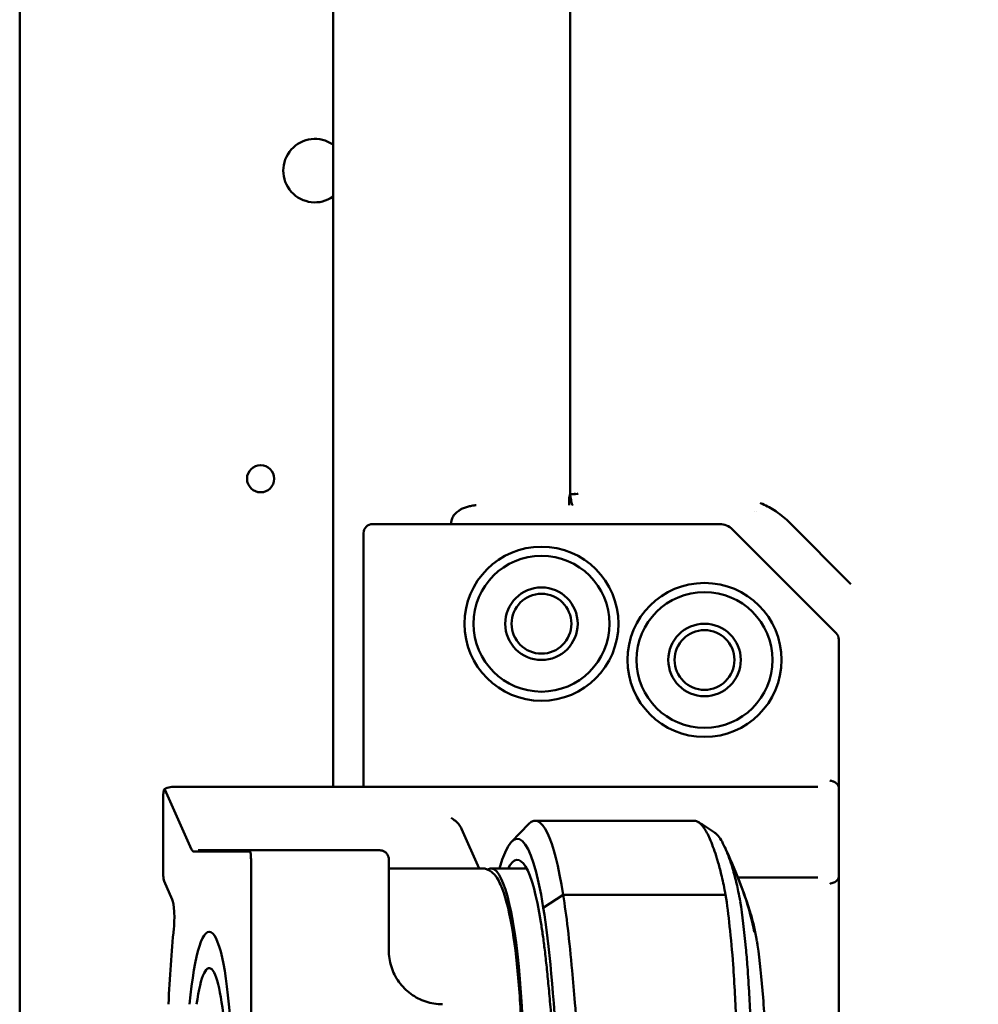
# Model space of a CAD drawing. Header units: millimetres. Extents: x 0 to 14369, y -869 to 2970.
# Tile 106 of 256: x 884 to 937, y 1891 to 1945. Entities that reach past the tile are written whole.
import ezdxf

# ---------------------------------------------------------------- set-up
doc = ezdxf.new("R2010")
doc.units = ezdxf.units.MM
doc.header["$LTSCALE"] = 10
doc.layers.add('Sichtbar (ISO)', color=7, linetype='Continuous', lineweight=50)

msp = doc.modelspace()

# ---------------------------------------------------------------- linework, layer by layer
at = {"layer": 'Sichtbar (ISO)'}
for p, q in [((883.855, 1635.364), (883.855, 2137.664)), ((901.155, 2125.018), (901.155, 1902.514)), ((914.232, 1979.365), (914.232, 1918.662)), ((924.403, 1917.729), (924.403, 1917.729)), ((924.514, 1917.685), (924.514, 1917.685)), ((922.493, 1917.014), (903.336, 1917.014)), ((926.343, 1917.098), (929.739, 1913.702)), ((902.836, 1903.514), (902.836, 1916.514)), ((928.922, 1910.999), (923.2, 1916.721)), ((929.069, 1910.645), (929.069, 1903.514)), ((902.836, 1903.514), (902.836, 1902.514)), ((929.069, 1902.396), (929.069, 1903.514)), ((893.345, 1899.063), (891.871, 1902.36)), ((891.998, 1902.451), (891.912, 1902.416)), ((892.328, 1902.514), (926.713, 1902.514)), ((927.914, 1902.514), (926.713, 1902.514)), ((929.069, 1902.396), (929.069, 1897.632)), ((891.778, 1901.983), (891.778, 1897.745)), ((911.003, 1899.483), (911.966, 1900.47)), ((921.08, 1900.646), (912.311, 1900.646)), ((908.247, 1900.189), (909.219, 1898.014)), ((896.57, 1898.947), (893.452, 1898.947)), ((893.699, 1899.014), (896.814, 1899.014)), ((896.814, 1899.014), (903.728, 1899.014)), ((896.814, 1899.014), (896.814, 1899.014)), ((896.625, 1874.617), (896.625, 1898.41)), ((904.225, 1898.514), (904.225, 1893.514)), ((904.225, 1898.014), (909.381, 1898.014)), ((909.875, 1898.014), (911.836, 1898.014)), ((892.28, 1896.291), (891.827, 1897.305)), ((923.498, 1897.514), (927.914, 1897.514)), ((929.069, 1896.514), (929.069, 1897.632)), ((913.852, 1896.556), (912.755, 1895.842)), ((929.069, 1896.514), (929.069, 1876.514))]:
    msp.add_line(p, q, dxfattribs=at)
for centre, radius in [((897.155, 1919.514), 0.75), ((912.655, 1911.514), 4.25), ((912.655, 1911.514), 3.75), ((912.655, 1911.514), 2), ((921.655, 1909.514), 4.25), ((912.655, 1911.514), 1.65), ((921.655, 1909.514), 3.75), ((921.655, 1909.514), 2), ((921.655, 1909.514), 1.65)]:
    msp.add_circle(centre, radius, dxfattribs=at)
for centre, radius, start, end in [((900.155, 1936.514), 1.75, 55.1501, 304.8499), ((900.155, 1936.514), 1.75, 55.1501, 304.8499), ((903.336, 1916.514), 0.5, 90, 180), ((922.493, 1916.014), 1, 45, 90), ((928.569, 1910.645), 0.5, 0, 45), ((892.096, 1901.952), 0.5, 111.6079, 120.4132)]:
    msp.add_arc(centre, radius, start, end, dxfattribs=at)
for centre, major_axis, ratio, start_param, end_param in [((914.174, 1918.706), (0.507, -0.002), 0.112018, 4.823578, 6.230806), ((891.886, 1901.868), (0.024, -0.527), 0.199423, 4.335943, 4.484219), ((891.834, 1901.986), (0, 0.353), 0.156434, 1.101439, 1.366805), ((891.886, 1901.868), (0.024, -0.527), 0.199423, 3.453892, 4.148694), ((891.849, 1901.952), (0, 0.433), 0.156434, 5.94651, 6.5577), ((892.327, 1901.536), (-0.002, -0.978), 0.367455, 3.142327, 3.142341), ((912.311, 1886.731), (0, 13.915), 0.156434, 5.496325, 6.44224), ((911.323, 1886.731), (0, 12.915), 0.156434, 5.495498, 6.791343), ((893.452, 1901.014), (0, -2.067), 0.156434, 5.94651, 6.283185), ((896.841, 1898.58), (0.434, -0.171), 0.917546, 1.976039, 1.976339), ((896.814, 1898.714), (0, 0.3), 0.156434, 6.283138, 6.283182), ((903.728, 1898.714), (0, 0.3), 0.156161, 0.000014, 0.000082), ((903.78, 1898.707), (0.076, 0.29), 0.101193, 0.000002, 0.000826), ((911.323, 1886.731), (0, 11.75), 0.156434, 5.497787, 6.566126), ((896.515, 1898.764), (0.056, -0.707), 0.134637, 1.036471, 1.598822), ((909.875, 1886.514), (0, 11.5), 0.156434, 3.037175, 6.387603), ((891.886, 1897.631), (-0.024, 0.527), 0.199423, 1.342627, 1.889153), ((891.849, 1897.714), (0, -0.433), 0.156434, 5.335321, 5.94651), ((892.225, 1895.283), (0, 1.067), 0.156434, 4.132299, 5.94651), ((894.318, 1886.514), (0, 14.933), 0.156434, 0.990706, 1.299622), ((894.318, 1886.514), (0, 8), 0.156434, 4.932922, 7.330383), ((894.318, 1886.514), (0, 8), 0.156434, 4.932922, 7.330383), ((923.616, 1893.833), (-0.932, -0.173), 0.738591, 3.127369, 3.127866), ((923.596, 1893.624), (0.988, 0.152), 0.697231, 6.283111, 6.283168), ((894.318, 1886.514), (0, 6), 0.156434, 5.00621, 7.124254)]:
    msp.add_ellipse(centre, major_axis=major_axis, ratio=ratio, start_param=start_param, end_param=end_param, dxfattribs=at)
for points, knots in [([(914.18, 1918.063), (914.18, 1918.068), (914.183, 1918.087), (914.182, 1918.119), (914.181, 1918.168), (914.173, 1918.246), (914.178, 1918.341), (914.183, 1918.417), (914.196, 1918.503), (914.216, 1918.592)], [0, 0, 0, 0, 0.2527604, 0.2527604, 0.2527604, 0.6319009, 0.6319009, 0.6319009, 0.9341271, 0.9341271, 0.9341271, 0.9341271]), ([(914.233, 1918.661), (914.235, 1918.659), (914.234, 1918.657), (914.232, 1918.653), (914.231, 1918.652), (914.23, 1918.65)], [-0.001218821, -0.001218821, -0.001218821, -0.001218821, -0.000669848, -0.000669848, -0.000013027, -0.000013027, -0.000013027, -0.000013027]), ([(914.23, 1918.65), (914.231, 1918.645), (914.232, 1918.641), (914.233, 1918.636), (914.233, 1918.632), (914.234, 1918.628), (914.235, 1918.624), (914.236, 1918.619), (914.237, 1918.614), (914.238, 1918.609), (914.242, 1918.592), (914.246, 1918.574), (914.249, 1918.556), (914.253, 1918.538), (914.257, 1918.52), (914.26, 1918.503), (914.264, 1918.485), (914.267, 1918.468), (914.271, 1918.451), (914.278, 1918.416), (914.284, 1918.383), (914.289, 1918.351), (914.295, 1918.319), (914.3, 1918.289), (914.304, 1918.261), (914.308, 1918.233), (914.313, 1918.207), (914.317, 1918.184), (914.322, 1918.161), (914.327, 1918.14), (914.332, 1918.123), (914.338, 1918.106), (914.344, 1918.092), (914.35, 1918.082), (914.353, 1918.077), (914.356, 1918.073), (914.359, 1918.07), (914.362, 1918.067), (914.366, 1918.065), (914.369, 1918.064)], [0, 0, 0, 0, 0.015883, 0.015883, 0.015883, 0.030744, 0.030744, 0.030744, 0.047628, 0.047628, 0.047628, 0.11112, 0.11112, 0.11112, 0.174611, 0.174611, 0.174611, 0.238103, 0.238103, 0.238103, 0.365086, 0.365086, 0.365086, 0.492069, 0.492069, 0.492069, 0.619051, 0.619051, 0.619051, 0.746034, 0.746034, 0.746034, 0.873017, 0.873017, 0.873017, 0.936509, 0.936509, 0.936509, 1, 1, 1, 1]), ([(914.233, 1918.661), (914.24, 1918.662), (914.254, 1918.662), (914.282, 1918.663), (914.332, 1918.665), (914.429, 1918.669), (914.502, 1918.675), (914.543, 1918.68), (914.543, 1918.68)], [0.0017575, 0.0017575, 0.0017575, 0.0017575, 0.03125, 0.0625, 0.125, 0.25, 0.5, 0.5016255, 0.5016255, 0.5016255, 0.5016255]), ([(908.102, 1917.736), (908.113, 1917.744), (908.105, 1917.774), (908.169, 1917.792), (908.194, 1917.817), (908.218, 1917.83)], [0, 0, 0, 0, 0.2533864, 0.4973719, 0.9999882, 0.9999882, 0.9999882, 0.9999882]), ([(909.047, 1918.055), (909.036, 1918.055), (909.026, 1918.054), (909.015, 1918.053), (909.005, 1918.051), (908.994, 1918.05), (908.984, 1918.049), (908.963, 1918.047), (908.942, 1918.044), (908.921, 1918.041), (908.881, 1918.036), (908.84, 1918.029), (908.8, 1918.021), (908.722, 1918.006), (908.644, 1917.987), (908.567, 1917.964), (908.493, 1917.943), (908.42, 1917.918), (908.349, 1917.889), (908.314, 1917.875), (908.28, 1917.86), (908.247, 1917.844), (908.237, 1917.839), (908.228, 1917.834), (908.218, 1917.83)], [0.0000001, 0.0000001, 0.0000001, 0.0000001, 0.0374245, 0.0374245, 0.0374245, 0.0745749, 0.0745749, 0.0745749, 0.1480872, 0.1480872, 0.1480872, 0.2921739, 0.2921739, 0.2921739, 0.5699272, 0.5699272, 0.5699272, 0.8352267, 0.8352267, 0.8352267, 0.9633914, 0.9633914, 0.9633914, 1, 1, 1, 1]), ([(926.343, 1917.098), (926.16, 1917.281), (925.911, 1917.502), (925.352, 1917.875), (925.105, 1918.012), (924.808, 1918.145), (924.766, 1918.163), (924.724, 1918.181)], [-0.2005958, -0.2005958, -0.2005958, -0.2005958, -0.0841401, -0.0841401, 0, 0, 0.0136739, 0.0136739, 0.0136739, 0.0136739]), ([(907.779, 1917.432), (907.779, 1917.432), (907.759, 1917.399), (907.724, 1917.326), (907.693, 1917.224), (907.677, 1917.148), (907.67, 1917.107), (907.667, 1917.083), (907.665, 1917.071), (907.664, 1917.065)], [0.5558351, 0.5558351, 0.5558351, 0.5558351, 0.5569024, 0.6927557, 0.838763, 0.9172178, 0.9580452, 0.9788843, 1, 1, 1, 1]), ([(908.102, 1917.736), (908.065, 1917.712), (907.973, 1917.65), (907.861, 1917.551), (907.798, 1917.463), (907.779, 1917.432)], [0, 0, 0, 0, 0.1689508, 0.4272051, 0.5558351, 0.5558351, 0.5558351, 0.5558351]), ([(928.569, 1902.859), (928.605, 1902.855), (928.641, 1902.847), (928.677, 1902.837), (928.69, 1902.834), (928.702, 1902.83), (928.714, 1902.826), (928.735, 1902.819), (928.756, 1902.811), (928.776, 1902.803), (928.801, 1902.792), (928.825, 1902.78), (928.848, 1902.767), (928.852, 1902.764), (928.856, 1902.762), (928.86, 1902.76), (928.873, 1902.752), (928.885, 1902.744), (928.896, 1902.737), (928.907, 1902.729), (928.918, 1902.721), (928.928, 1902.713), (928.938, 1902.704), (928.948, 1902.696), (928.957, 1902.687), (928.967, 1902.678), (928.976, 1902.669), (928.984, 1902.66), (929.003, 1902.639), (929.019, 1902.617), (929.032, 1902.595)], [0.0000014, 0.0000014, 0.0000014, 0.0000014, 0.1846104, 0.1846104, 0.1846104, 0.25, 0.25, 0.25, 0.3599733, 0.3599733, 0.3599733, 0.5, 0.5, 0.5, 0.5237855, 0.5237855, 0.5237855, 0.600271, 0.600271, 0.600271, 0.6748101, 0.6748101, 0.6748101, 0.75, 0.75, 0.75, 0.8270836, 0.8270836, 0.8270836, 1, 1, 1, 1]), ([(929.069, 1902.396), (929.069, 1902.426), (929.067, 1902.462), (929.06, 1902.514), (929.054, 1902.539), (929.044, 1902.571), (929.038, 1902.585), (929.032, 1902.595)], [-0.34441644, -0.34441644, -0.34441644, -0.34441644, -0.33531842, -0.33531842, -0.32839738, -0.32839738, -0.3238018, -0.3238018, -0.3238018, -0.3238018]), ([(908.246, 1900.188), (908.209, 1900.271), (908.164, 1900.347), (907.995, 1900.575), (907.817, 1900.718), (907.665, 1900.796)], [0.360514, 0.360514, 0.360514, 0.360514, 0.3911375, 0.3911375, 0.4710312, 0.4710312, 0.4710312, 0.4710312]), ([(921.08, 1900.646), (921.09, 1900.646), (921.1, 1900.645), (921.184, 1900.638), (921.259, 1900.609), (921.445, 1900.479), (921.555, 1900.352), (921.777, 1900.009), (921.888, 1899.799), (921.992, 1899.547)], [-0.5554165, -0.5554165, -0.5554165, -0.5554165, -0.536969, -0.536969, -0.3981411, -0.3981411, -0.1941672, -0.1941672, -0.0000314, -0.0000314, -0.0000314, -0.0000314]), ([(922.835, 1899.052), (922.69, 1899.382), (922.55, 1899.635), (922.362, 1899.865), (922.312, 1899.915), (922.242, 1899.973), (922.221, 1899.988), (922.201, 1900.001)], [0.00138, 0.00138, 0.00138, 0.00138, 0.2568131, 0.2568131, 0.3478688, 0.3478688, 0.386043, 0.386043, 0.386043, 0.386043]), ([(921.992, 1899.547), (922.105, 1899.268), (922.23, 1898.939), (922.368, 1898.482), (922.392, 1898.4), (922.448, 1898.199), (922.481, 1898.077), (922.545, 1897.828), (922.576, 1897.702), (922.607, 1897.573)], [-0.3851838, -0.3851838, -0.3851838, -0.3851838, -0.170761, -0.170761, -0.1257377, -0.1257377, -0.0618625, -0.0618625, -0.0000119, -0.0000119, -0.0000119, -0.0000119]), ([(896.57, 1898.947), (896.573, 1898.947), (896.577, 1898.943), (896.585, 1898.93), (896.588, 1898.92), (896.595, 1898.893), (896.599, 1898.875), (896.604, 1898.835), (896.607, 1898.814), (896.608, 1898.791)], [0.000001, 0.000001, 0.000001, 0.000001, 0.00746378, 0.00746378, 0.01469151, 0.01469151, 0.02313775, 0.02313775, 0.03081502, 0.03081502, 0.03081502, 0.03081502]), ([(903.855, 1898.997), (903.908, 1898.984), (903.958, 1898.961), (904.048, 1898.903), (904.087, 1898.867), (904.152, 1898.785), (904.177, 1898.739), (904.202, 1898.671), (904.208, 1898.651), (904.212, 1898.631)], [0, 0, 0, 0, 0.01620701, 0.01620701, 0.03196325, 0.03196325, 0.04740395, 0.04740395, 0.05372027, 0.05372027, 0.05372027, 0.05372027]), ([(923.425, 1897.172), (923.393, 1897.307), (923.36, 1897.437), (923.283, 1897.73), (923.241, 1897.883), (923.141, 1898.224), (923.08, 1898.41), (922.958, 1898.747), (922.895, 1898.905), (922.837, 1899.048)], [-0.3669691, -0.3669691, -0.3669691, -0.3669691, -0.3034067, -0.3034067, -0.2216316, -0.2216316, -0.1110275, -0.1110275, -0.0003033, -0.0003033, -0.0003033, -0.0003033]), ([(909.381, 1898.014), (909.58, 1898.014), (909.763, 1897.931), (910.129, 1897.646), (910.266, 1897.41), (910.644, 1896.575), (910.842, 1895.809), (911.16, 1894.007), (911.282, 1893.038), (911.469, 1890.925), (911.535, 1889.786), (911.605, 1887.441), (911.611, 1886.236), (911.562, 1883.875), (911.507, 1882.72), (911.343, 1880.572), (911.233, 1879.579), (910.966, 1877.843), (910.809, 1877.106), (910.434, 1875.906), (910.268, 1875.459), (909.728, 1875.081), (909.56, 1875.014), (909.381, 1875.014)], [0, 0, 0, 0, 0.12141, 0.12141, 0.332442, 0.332442, 0.725506, 0.725506, 1.056354, 1.056354, 1.380417, 1.380417, 1.702836, 1.702836, 2.02515, 2.02515, 2.34872, 2.34872, 2.677258, 2.677258, 3.032439, 3.032439, 3.141593, 3.141593, 3.141593, 3.141593]), ([(922.607, 1897.573), (922.644, 1897.414), (922.68, 1897.25), (922.748, 1896.91), (922.781, 1896.736), (922.813, 1896.556)], [-0.1522919, -0.1522919, -0.1522919, -0.1522919, -0.0761955, -0.0761955, -0.000062, -0.000062, -0.000062, -0.000062]), ([(923.623, 1896.196), (923.591, 1896.383), (923.556, 1896.565), (923.489, 1896.891), (923.457, 1897.033), (923.425, 1897.172)], [0.0002537, 0.0002537, 0.0002537, 0.0002537, 0.0798334, 0.0798334, 0.1472995, 0.1472995, 0.1472995, 0.1472995]), ([(928.569, 1897.168), (928.583, 1897.17), (928.598, 1897.173), (928.656, 1897.184), (928.699, 1897.196), (928.779, 1897.225), (928.815, 1897.242), (928.889, 1897.284), (928.924, 1897.31), (928.987, 1897.367), (929.013, 1897.399), (929.032, 1897.432)], [-0.00442383, -0.00442383, -0.00442383, -0.00442383, 0, 0, 0.01331771, 0.01331771, 0.02570996, 0.02570996, 0.04004122, 0.04004122, 0.05506285, 0.05506285, 0.05506285, 0.05506285]), ([(929.032, 1897.432), (929.038, 1897.443), (929.044, 1897.456), (929.054, 1897.488), (929.06, 1897.514), (929.067, 1897.565), (929.069, 1897.602), (929.069, 1897.632)], [-0.15715048, -0.15715048, -0.15715048, -0.15715048, -0.15254905, -0.15254905, -0.14562801, -0.14562801, -0.13652999, -0.13652999, -0.13652999, -0.13652999]), ([(913.852, 1896.556), (915.346, 1896.556), (916.839, 1896.556), (919.826, 1896.556), (921.319, 1896.556), (922.813, 1896.556)], [0.0000101, 0.0000101, 0.0000101, 0.0000101, 0.4536222, 0.4536222, 0.9072439, 0.9072439, 0.9072439, 0.9072439]), ([(913.852, 1896.556), (913.942, 1895.983), (914.03, 1895.358), (914.198, 1893.958), (914.276, 1893.173), (914.401, 1891.797), (914.452, 1891.201), (914.569, 1889.741), (914.635, 1888.847), (914.726, 1887.567), (914.755, 1887.165), (914.833, 1886.034), (914.884, 1885.276), (914.971, 1883.968), (915.009, 1883.389), (915.116, 1881.79), (915.176, 1880.878), (915.311, 1878.895), (915.382, 1877.869), (915.456, 1876.851)], [0.000075, 0.000075, 0.000075, 0.000075, 0.248321, 0.248321, 0.524162, 0.524162, 0.726511, 0.726511, 1.017103, 1.017103, 1.147974, 1.147974, 1.390253, 1.390253, 1.583853, 1.583853, 1.895029, 1.895029, 2.230296, 2.230296, 2.230296, 2.230296]), ([(922.813, 1896.556), (922.906, 1896.019), (922.977, 1895.435), (923.116, 1894.143), (923.181, 1893.431), (923.273, 1892.168), (923.306, 1891.616), (923.353, 1890.726), (923.37, 1890.388), (923.402, 1889.644), (923.418, 1889.236), (923.45, 1888.34), (923.466, 1887.847), (923.5, 1886.763), (923.517, 1886.172), (923.558, 1884.838), (923.581, 1884.098), (923.641, 1882.491), (923.68, 1881.64), (923.761, 1880.242), (923.795, 1879.732), (923.894, 1878.428), (923.968, 1877.63), (924.165, 1875.946), (924.296, 1875.041), (924.529, 1873.724), (924.615, 1873.282), (924.993, 1871.537), (925.364, 1870.235), (926.343, 1867.677), (926.972, 1866.407), (928.034, 1864.8), (928.335, 1864.387), (928.924, 1863.643), (929.214, 1863.305), (930.077, 1862.37), (930.664, 1861.819), (932.306, 1860.427), (933.288, 1859.731), (935.167, 1858.44), (936.061, 1857.847), (936.768, 1857.279)], [-3.362966, -3.362966, -3.362966, -3.362966, -3.212837, -3.212837, -3.049792, -3.049792, -2.929055, -2.929055, -2.856102, -2.856102, -2.769215, -2.769215, -2.665488, -2.665488, -2.541546, -2.541546, -2.391557, -2.391557, -2.196097, -2.196097, -2.085597, -2.085597, -1.911423, -1.911423, -1.714411, -1.714411, -1.615284, -1.615284, -1.317484, -1.317484, -1.002374, -1.002374, -0.889461, -0.889461, -0.78902, -0.78902, -0.605156, -0.605156, -0.305713, -0.305713, -0.000034, -0.000034, -0.000034, -0.000034]), ([(923.625, 1896.185), (923.625, 1896.187), (923.625, 1896.188), (923.624, 1896.192), (923.624, 1896.194), (923.624, 1896.195)], [-0.001556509, -0.001556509, -0.001556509, -0.001556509, -0.000792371, -0.000792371, -0.000064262, -0.000064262, -0.000064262, -0.000064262]), ([(925.342, 1873.607), (925.107, 1874.861), (924.935, 1876.126), (924.677, 1878.651), (924.588, 1879.9), (924.403, 1883.291), (924.346, 1885.507), (924.262, 1887.982), (924.246, 1888.451), (924.212, 1889.301), (924.195, 1889.688), (924.162, 1890.393), (924.145, 1890.714), (924.098, 1891.553), (924.064, 1892.076), (923.999, 1892.94), (923.97, 1893.292), (923.854, 1894.542), (923.746, 1895.434), (923.625, 1896.185)], [-2.455547, -2.455547, -2.455547, -2.455547, -2.059249, -2.059249, -1.68156, -1.68156, -1.020528, -1.020528, -0.866504, -0.866504, -0.737842, -0.737842, -0.630008, -0.630008, -0.452433, -0.452433, -0.32797, -0.32797, -0.000015, -0.000015, -0.000015, -0.000015]), ([(912.755, 1895.842), (913.084, 1893.842), (913.335, 1890.811), (913.792, 1884.422), (914.04, 1880.411), (914.328, 1876.404)], [-2.556137, -2.556137, -2.556137, -2.556137, -1.323071, -1.323071, 0, 0, 0, 0]), ([(914.107, 1876.857), (914.095, 1877.017), (914.084, 1877.176), (914.073, 1877.336), (914.025, 1878.017), (913.978, 1878.697), (913.931, 1879.377), (913.889, 1879.991), (913.848, 1880.604), (913.807, 1881.215), (913.765, 1881.826), (913.725, 1882.435), (913.684, 1883.041), (913.647, 1883.592), (913.61, 1884.14), (913.573, 1884.684), (913.536, 1885.227), (913.499, 1885.767), (913.461, 1886.301), (913.427, 1886.784), (913.393, 1887.263), (913.358, 1887.736), (913.323, 1888.209), (913.288, 1888.676), (913.252, 1889.135), (913.219, 1889.552), (913.186, 1889.962), (913.151, 1890.363), (913.117, 1890.765), (913.082, 1891.157), (913.046, 1891.539), (913.013, 1891.889), (912.979, 1892.229), (912.945, 1892.558), (912.91, 1892.885), (912.875, 1893.201), (912.838, 1893.503), (912.804, 1893.783), (912.769, 1894.051), (912.734, 1894.307), (912.698, 1894.564), (912.661, 1894.809), (912.623, 1895.04)], [0, 0, 0, 0, 0.023683, 0.023683, 0.023683, 0.124664, 0.124664, 0.124664, 0.215919, 0.215919, 0.215919, 0.307147, 0.307147, 0.307147, 0.390058, 0.390058, 0.390058, 0.472881, 0.472881, 0.472881, 0.547824, 0.547824, 0.547824, 0.622832, 0.622832, 0.622832, 0.691034, 0.691034, 0.691034, 0.759265, 0.759265, 0.759265, 0.821892, 0.821892, 0.821892, 0.884313, 0.884313, 0.884313, 0.942107, 0.942107, 0.942107, 1, 1, 1, 1]), ([(904.225, 1893.514), (904.225, 1893.199), (904.274, 1892.885), (904.466, 1892.287), (904.609, 1892.003), (904.974, 1891.495), (905.196, 1891.27), (905.697, 1890.901), (905.977, 1890.757), (906.566, 1890.563), (906.875, 1890.514), (907.185, 1890.514)], [1.570796, 1.570796, 1.570796, 1.570796, 1.884956, 1.884956, 2.199115, 2.199115, 2.513274, 2.513274, 2.827433, 2.827433, 3.141593, 3.141593, 3.141593, 3.141593]), ([(924.585, 1893.776), (924.714, 1892.931), (924.808, 1891.944), (924.967, 1889.842), (925.033, 1888.702), (925.15, 1886.375), (925.201, 1885.155), (925.251, 1882.891), (925.254, 1881.813), (925.198, 1880.682), (925.189, 1880.524), (925.178, 1880.368)], [0, 0, 0, 0, 0.348745, 0.348745, 0.696426, 0.696426, 1.052933, 1.052933, 1.391897, 1.391897, 1.448128, 1.448128, 1.448128, 1.448128])]:
    msp.add_open_spline(points, degree=3, knots=knots, dxfattribs=at)
for points in [[(914.216, 1918.592), (914.22, 1918.611), (914.225, 1918.63), (914.23, 1918.65)], [(891.998, 1902.451), (892.104, 1902.492), (892.217, 1902.514), (892.328, 1902.514)], [(921.314, 1900.57), (921.609, 1900.38), (921.905, 1900.191), (922.201, 1900.001)], [(901.046, 1899.014), (901.05, 1899.014), (901.055, 1899.014), (901.06, 1899.014)], [(903.729, 1899.014), (903.771, 1899.014), (903.814, 1899.008), (903.854, 1898.997)], [(922.77, 1899.196), (923.324, 1898.009), (923.831, 1896.746), (924.219, 1895.461)], [(922.837, 1899.048), (922.836, 1899.049), (922.836, 1899.051), (922.835, 1899.052)], [(922.837, 1899.048), (923.673, 1897.24), (924.192, 1895.722), (924.393, 1894.493)], [(904.212, 1898.631), (904.221, 1898.593), (904.225, 1898.553), (904.225, 1898.514)], [(924.223, 1895.448), (924.221, 1895.452), (924.22, 1895.457), (924.219, 1895.461)], [(924.223, 1895.448), (924.347, 1895.034), (924.456, 1894.55), (924.547, 1894.011)], [(924.55, 1893.996), (924.562, 1893.923), (924.573, 1893.85), (924.585, 1893.776)]]:
    msp.add_open_spline(points, degree=3, dxfattribs=at)

doc.saveas('drawing.dxf')
